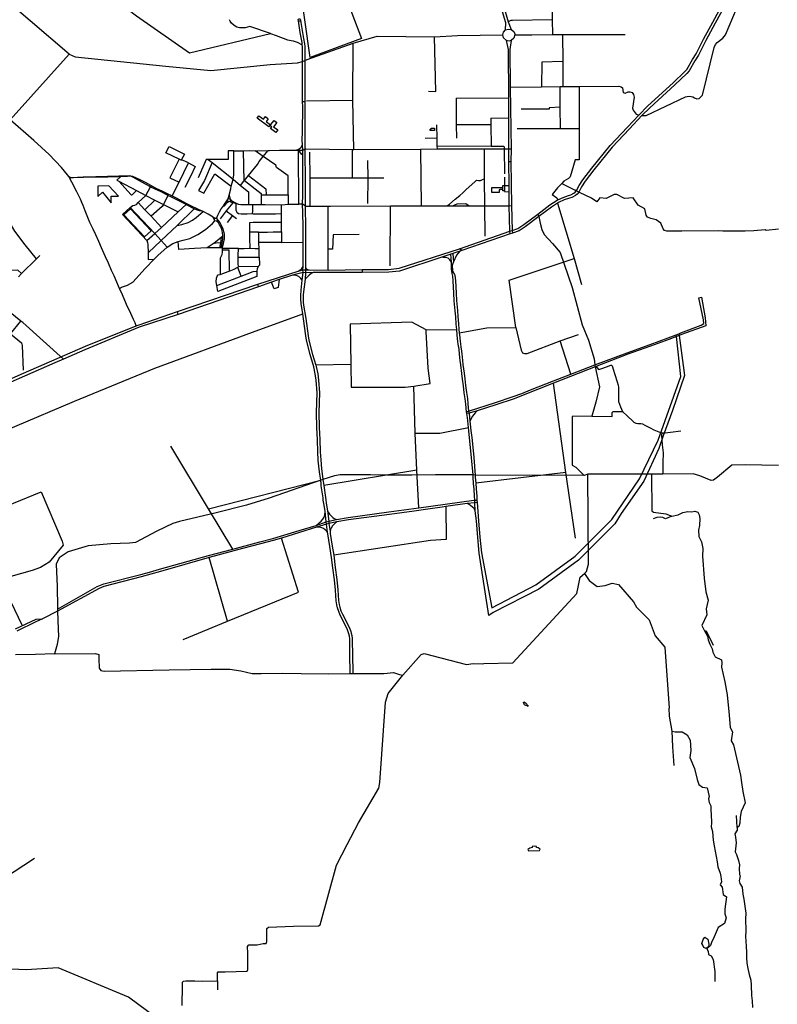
# Model space of a CAD drawing. Header units: millimetres. Extents: x 664923 to 767831, y 3118803 to 3207600.
# Tile 46 of 256: x 702927 to 707982, y 3140321 to 3146889. Entities that reach past the tile are written whole.
import ezdxf

# ---------------------------------------------------------------- set-up
doc = ezdxf.new("R2010")
doc.units = ezdxf.units.MM
for name, color, linetype in [('buildings', 5, 'Continuous'), ('parks', 8, 'Continuous'), ('roads_2', 2, 'Continuous'), ('roads_3', 3, 'Continuous'), ('water', 7, 'Continuous')]:
    doc.layers.add(name, color=color, linetype=linetype)

msp = doc.modelspace()

# ---------------------------------------------------------------- linework, layer by layer
at = {"layer": 'buildings'}
for points in [[(704511.14, 3146232.04), (704523.15, 3146247.99), (704553.87, 3146225.09), (704566.74, 3146242.19), (704585.5, 3146228.22), (704571.01, 3146209), (704601.33, 3146186.41), (704624.18, 3146216.76), (704641.61, 3146203.77), (704619.94, 3146174.99), (704649.2, 3146153.19), (704636.79, 3146136.71), (704601.15, 3146163.27), (704608.52, 3146173.04), (704596.7, 3146181.85), (704590.15, 3146173.16), (704511.14, 3146232.04)], [(705671.51, 3146165.65), (705694.71, 3146166.02), (705694.99, 3146149.19), (705666.19, 3146148.73), (705666.05, 3146157.83), (705671.64, 3146157.92), (705671.51, 3146165.65)], [(706132.54, 3145755.31), (706132.57, 3145752.77), (706125.73, 3145752.71), (706125.87, 3145736.34), (706077.57, 3145735.95), (706077.31, 3145769.54), (706147.91, 3145770.11), (706148.03, 3145755.44), (706132.54, 3145755.31)], [(706322.06, 3141343.84), (706394.7, 3141345.87), (706399.7, 3141356.01), (706386.86, 3141363.67), (706374.29, 3141366.95), (706374.95, 3141373.28), (706360.64, 3141375.33), (706345.63, 3141372.96), (706346.93, 3141366.86), (706330.58, 3141362.68), (706317.04, 3141353.6), (706322.06, 3141343.84)]]:
    msp.add_lwpolyline(points, close=True, dxfattribs=at)
at = {"layer": 'parks'}
for points in [[(704796.67, 3147124.51), (705068.63, 3147207.39), (705142.08, 3146931.69), (705206.9, 3146763.13), (704865.02, 3146636.43), (704796.67, 3147124.51)], [(703478.54, 3145738.25), (703537.22, 3145668.04), (703536.47, 3145711.67), (703586.87, 3145712.03), (703521.68, 3145779.61), (703447.35, 3145778.77), (703447.79, 3145708.29), (703478.54, 3145738.25)], [(703622.67, 3145587.86), (703759.43, 3145439.53), (703803.24, 3145479.51), (703666.48, 3145627.83), (703622.67, 3145587.86)]]:
    msp.add_lwpolyline(points, close=True, dxfattribs=at)
at = {"layer": 'roads_2'}
for points in [[(702864.23, 3146220.39), (703257.6, 3146658.07), (702473.34, 3147327.93), (702451.81, 3147343.21)], [(707077.25, 3146248.97), (707106.29, 3146249.17), (707368.6, 3146373.19), (707380, 3146376.33), (707396.25, 3146377.77), (707416.91, 3146374.39), (707428.74, 3146366.83), (707443.59, 3146361.05), (707461.36, 3146363.09), (707482.08, 3146385.03), (707559.3, 3146703.52), (707569.29, 3146722.3), (707581.29, 3146737.1), (707618.2, 3146764.75), (707636.5, 3146787.68), (707881.32, 3147367.3)], [(704829.79, 3146616.11), (704843.94, 3146622.74), (705151.34, 3146731.52), (705311.37, 3146779.71), (705695.1, 3146774.91), (705847.94, 3146782.38), (706150.27, 3146786.56)], [(706230.74, 3146787.65), (706269.12, 3146787.96), (706344.67, 3146788.64), (706480.98, 3146789.86), (706548.14, 3146789.91), (706967, 3146790.28)], [(703257.6, 3146658.07), (703296.51, 3146639.99), (703902.33, 3146577.66), (704202.23, 3146550.23), (704597.62, 3146588.93), (704780.95, 3146600.34), (704813.84, 3146608.94)], [(704813.84, 3146608.94), (704829.79, 3146616.11)], [(706198.6, 3146439.39), (706408.23, 3146441.03), (706532.3, 3146442.01), (706551.59, 3146442.16), (706659.74, 3146443.01), (706925.29, 3146445.1), (706940.25, 3146441.15), (706947.84, 3146433.56), (706952.74, 3146402.04), (706965.82, 3146399.46), (706985.55, 3146407.54), (706998.58, 3146407.77), (707014.18, 3146403.12), (707021.89, 3146388.51), (707025.92, 3146371.02), (707014.76, 3146299.54), (707019.37, 3146284.87), (707039.68, 3146259.24), (707057.96, 3146252.71)], [(704829.82, 3146340.7), (704814.9, 3146340.14)], [(705708.45, 3146186.73), (705709.97, 3146098.17), (705710.85, 3146047.21), (705711.24, 3146024.06)], [(706057.39, 3142915.29), (705993.27, 3143330.98), (705983.48, 3143434.91), (705974.5, 3143545.39), (705966.65, 3143612.94), (705964.43, 3143665.41), (705963.4, 3143683.89), (705961.49, 3143709.61), (705958.14, 3143757.63), (705954.75, 3143794.64), (705952.66, 3143837.3), (705951.6, 3143852.02), (705933.49, 3144057.09), (705928.95, 3144099.4), (705922.8, 3144146.57), (705920.37, 3144169.02), (705918.08, 3144190.08), (705914.04, 3144234.34), (705909.94, 3144261.58), (705908.48, 3144273.74), (705902.45, 3144324.05), (705899.28, 3144359.17), (705892.85, 3144399.69), (705887.79, 3144446.02), (705881.92, 3144490.83), (705876.98, 3144528.96), (705869.67, 3144587.28), (705866.83, 3144614.78), (705862.4, 3144658.51), (705858.03, 3144690.56), (705856.09, 3144701.65), (705852.79, 3144724.33), (705850.38, 3144742.29), (705846.34, 3144784.07), (705843.1, 3144822.14), (705839.6, 3144858.17), (705835.85, 3144907.03), (705833.35, 3144947.46), (705826.73, 3145013.92), (705823.68, 3145064.02), (705819.59, 3145147.24), (705816.29, 3145178.57), (705812.55, 3145195.9), (705808.54, 3145224.43), (705808.26, 3145239.26), (705808.05, 3145260.4), (705807.12, 3145271.18), (705797.82, 3145287.81), (705785.7, 3145296.99), (705768.29, 3145301.43), (705755.32, 3145303.35), (705742.69, 3145303.79)], [(705807.12, 3145271.18), (705802.98, 3145323.85)], [(705863.01, 3145343.83), (705841.52, 3145318.8), (705820.29, 3145272.76), (705813.94, 3145255.99), (705812.63, 3145246.08), (705814.43, 3145218.4), (705816.95, 3145207.41), (705827.03, 3145189.93), (705830.48, 3145182.41), (705834.05, 3145148.34), (705838.17, 3145064.82), (705841.19, 3145015.07), (705847.81, 3144948.62), (705850.33, 3144908.02), (705854.05, 3144859.41), (705857.55, 3144823.44), (705859.5, 3144800.51), (705860.8, 3144785.38), (705864.8, 3144743.94), (705867.16, 3144726.31), (705870.42, 3144703.93), (705872.38, 3144692.77), (705876.81, 3144660.2), (705881.27, 3144616.2), (705884.09, 3144588.91), (705891.38, 3144530.8), (705896.32, 3144492.64), (705902.21, 3144447.73), (705907.23, 3144401.59), (705913.68, 3144360.95), (705916.88, 3144325.61), (705922.16, 3144276.42), (705925.33, 3144262.98), (705928.47, 3144235.92), (705929.69, 3144210.48), (705932.52, 3144191.51), (705937.21, 3144148.28), (705943.36, 3144101.1), (705947.92, 3144058.61), (705957.12, 3143967.88), (705966.04, 3143850.4), (705966.77, 3143837.63), (705969.21, 3143795.99), (705972.61, 3143758.79), (705975.97, 3143710.64), (705977.89, 3143684.36), (705978.89, 3143666.94), (705988.97, 3143546.56), (705997.94, 3143436.17), (706007.72, 3143332.33), (706077.77, 3142965.43)], [(705816.46, 3145328.34), (705820.29, 3145272.76)], [(704811.66, 3145150.97), (704802.17, 3145162.58), (704790.5, 3145175.4), (704772.67, 3145182.13), (704746.31, 3145185.1)], [(705132.85, 3142526.92), (705130.58, 3142657.45), (705130.27, 3142741.25), (705129.38, 3142759.44), (705126.6, 3142777.22), (705123.1, 3142791.57), (705119.42, 3142805.91), (705111.85, 3142824.74), (705066.06, 3142915.34), (705055.34, 3142939.8), (705047.09, 3142965.06), (705042.39, 3142984.7), (705037.41, 3143012.21), (705033.79, 3143083.53), (705027.82, 3143152.82), (705015.78, 3143231.3), (705007.16, 3143299.98), (704996.33, 3143374.3), (704983.03, 3143459.96), (704981.39, 3143469.08), (704974.55, 3143524.45), (704972.84, 3143538.95), (704964.2, 3143610.93), (704956.48, 3143660.29), (704952.65, 3143683.17), (704950.67, 3143698.49), (704938.6, 3143779.05), (704937.71, 3143792.01), (704935.19, 3143817.55), (704929, 3143857.18), (704924.65, 3143890.35), (704919.27, 3143951.38), (704916.19, 3144004.96), (704912.83, 3144086.95), (704909.83, 3144167.83), (704908.1, 3144267.43), (704911.75, 3144399.44), (704905.47, 3144483.8), (704899.22, 3144525.97), (704889.06, 3144573.31), (704865.2, 3144654.36), (704840.11, 3144750.37), (704835.28, 3144779.17), (704821.35, 3144893.65), (704815.77, 3144926.9), (704804.38, 3144994.74), (704802.34, 3145025.11), (704803.49, 3145048.46), (704804.45, 3145083.54), (704811.66, 3145150.97), (704817.29, 3145202.9)], [(704834.74, 3145201.11), (704831.17, 3145157.06), (704818.06, 3145056.08), (704817.95, 3145036.28), (704819.18, 3145005.1), (704821.17, 3144985.09), (704837.13, 3144894.52), (704851.06, 3144780.05), (704855.9, 3144751.24), (704880.98, 3144655.25), (704901.74, 3144584.73), (704904.84, 3144574.18), (704915.38, 3144527.04), (704921.46, 3144484.11), (704927.53, 3144400.32), (704923.88, 3144268.31), (704925.61, 3144168.7), (704928.83, 3144088.13), (704932.18, 3144005.74), (704935.25, 3143952.53), (704940.56, 3143892.07), (704944.86, 3143859.38), (704950.54, 3143821.93), (704955.18, 3143781.25), (704966.53, 3143700.68), (704968.5, 3143685.49), (704972.3, 3143662.82), (704980.06, 3143613.14), (704988.92, 3143543.57), (704990.17, 3143528.45), (704997.42, 3143473.98), (704998.89, 3143462.16), (705012.17, 3143376.66), (705021.83, 3143317.17), (705031.64, 3143233.49), (705043.72, 3143154.71), (705049.77, 3143084.61), (705053.35, 3143014.03), (705058.06, 3142987.97), (705062.52, 3142969.39), (705070.34, 3142945.46), (705080.57, 3142922.1), (705126.47, 3142831.29), (705135.24, 3142807.81), (705138.64, 3142795.43), (705142.32, 3142780.33), (705145.34, 3142761.06), (705146.28, 3142741.67), (705146.6, 3142657.62), (705148.86, 3142527.2)], [(704885.72, 3145201.32), (704871.92, 3145195.25), (704857.4, 3145183.87), (704841.61, 3145167.6), (704831.17, 3145157.06)], [(707475.2, 3145037.9), (707500.17, 3144899.83), (707504.82, 3144846.98), (707341.83, 3144788.03), (707325.83, 3144781.79), (707309.24, 3144775.34), (707257.87, 3144755.05), (707136.58, 3144710.41), (706984.5, 3144656.38), (706766.02, 3144572.55), (706488.28, 3144462.99), (706274.46, 3144378.66), (706225.36, 3144360.18), (706104.43, 3144318.7), (705978.83, 3144278.35), (705948.45, 3144269.97), (705925.33, 3144262.98), (705909.94, 3144261.58)], [(707459.02, 3145034.32), (707475.2, 3145037.9)], [(705908.48, 3144273.74), (705922.16, 3144276.42), (706100.81, 3144335.78), (706220.29, 3144374.05), (706277.28, 3144395.38), (706335.56, 3144418.55), (706489.17, 3144479.76), (706603.37, 3144523.52), (706764.69, 3144586.62), (706980.76, 3144667.2), (707132.64, 3144721.17), (707253.76, 3144765.75), (707307.84, 3144786.99), (707324.96, 3144793.71), (707337.61, 3144798.67), (707473.06, 3144851.13), (707491.66, 3144861.65), (707488.59, 3144886.66), (707459.02, 3145034.32)], [(705978.83, 3144278.35), (705966.69, 3144266.11), (705948.86, 3144244.29), (705929.69, 3144210.48)], [(707990.13, 3143913.88), (707767.81, 3143919.06), (707677.88, 3143917.24), (707581.99, 3143838.07), (707555.84, 3143817.06), (707540.53, 3143814.22), (707465.25, 3143845.86), (707420.82, 3143859.69), (707217.54, 3143856.15), (707141.61, 3143856.86), (706717.53, 3143856.69)], [(703179.1, 3142957.02), (703444.5, 3143107.36), (703465.3, 3143116.82), (703489.17, 3143125.2), (703736.04, 3143187.7), (703793.49, 3143204.33), (703860.76, 3143223.59), (704185.75, 3143315.24), (704348.72, 3143356.72), (704529.74, 3143405.94), (704615.14, 3143427.43), (704790.58, 3143481.52), (704904.54, 3143515.55), (704972.84, 3143538.95), (704988.92, 3143543.57), (705040.67, 3143555.12), (705118.16, 3143568.81), (705389.65, 3143606.57), (705590.13, 3143631.78), (705957.95, 3143683.67), (705963.4, 3143683.89), (705977.89, 3143684.36), (705980.39, 3143684.45)], [(705980.86, 3143671.02), (705978.89, 3143666.94), (705964.43, 3143665.41), (705912.97, 3143660.94), (705770.7, 3143640.43), (705744.93, 3143636.72), (705650.97, 3143623.24), (705557.96, 3143609.95), (705393.7, 3143588.42), (705121.66, 3143551.79), (705043.54, 3143538.95), (704990.17, 3143528.45), (704974.55, 3143524.45), (704906.53, 3143502.91), (704794.72, 3143468.73), (704672.79, 3143431.13), (704618.79, 3143414.49), (704533.02, 3143392.9), (704413.38, 3143360.93), (704190.28, 3143300.74), (703866.36, 3143207.61), (703737.67, 3143171.77), (703488.88, 3143106.75), (703457.83, 3143094.42), (703179.51, 3142943.21)], [(705966.65, 3143612.94), (705958.83, 3143627.97), (705948.12, 3143637.26), (705934.75, 3143647.18), (705922.44, 3143655.91), (705912.97, 3143660.94)], [(704904.54, 3143515.55), (704917.7, 3143526), (704925.98, 3143531.83), (704938.94, 3143543.24), (704949.57, 3143556.32), (704958.31, 3143569.36), (704962.44, 3143583.84), (704964.2, 3143610.93)], [(704980.06, 3143613.14), (704984.3, 3143602.76), (704993.19, 3143590.44), (705004.06, 3143577.98), (705017.14, 3143567.25), (705025.33, 3143561.89), (705040.67, 3143555.12)], [(705043.54, 3143538.95), (705034.3, 3143532.51), (705024.16, 3143523.75), (705014.41, 3143511.73), (705005.7, 3143497.4), (705001.4, 3143487.53), (704997.42, 3143473.98)], [(704981.39, 3143469.08), (704973.72, 3143479.51), (704965.29, 3143486.1), (704954.26, 3143493.91), (704942.44, 3143498.81), (704926.78, 3143504.39), (704906.53, 3143502.91)], [(703179.51, 3142943.21), (703080.23, 3142892.72), (703035.21, 3142872.61), (702907.06, 3142810.49)], [(702898.03, 3142825.5), (703037.97, 3142889.35), (703080.23, 3142892.72)], [(704247.28, 3140476.43), (704246.22, 3140417.8)]]:
    msp.add_lwpolyline(points, dxfattribs=at)
at = {"layer": 'roads_3'}
for points in [[(703577.01, 3147122.78), (703585.14, 3147090.29), (703618.81, 3146991.31), (703641.15, 3146964.08), (703706.77, 3146915.02), (704060.1, 3146666.76), (704599.52, 3146795.78), (704461.6, 3146843.59), (704432.32, 3146834.71), (704392.79, 3146834.86), (704375.05, 3146838.74), (704358.89, 3146849.33), (704340.94, 3146865.75), (704330.62, 3146878.96), (704326.26, 3146888.09)], [(706168.95, 3146820.13), (706170.05, 3146866.65), (706135.68, 3146985.15)], [(706153.07, 3146989.93), (706186.57, 3146874.66), (706206.92, 3146822.89)], [(706211.64, 3145481.78), (706250.6, 3145496.29), (706290.05, 3145521.64), (706383.28, 3145591.83), (706465.07, 3145653.39), (706512.48, 3145684.78), (706517.52, 3145687.07), (706553.13, 3145703.19), (706589.02, 3145715.08), (706602.96, 3145719.62), (706624.33, 3145730.71), (706633.9, 3145738.12), (706641.26, 3145748.43), (706660.06, 3145783.35), (706684.73, 3145820.78), (706743.96, 3145897.21), (706866.68, 3146049.12), (706981.9, 3146172.47), (707057.96, 3146252.71), (707118.51, 3146314), (707285.78, 3146467.46), (707364.88, 3146542.02), (707378.32, 3146557.42), (707416.81, 3146622.55), (707440.16, 3146660.11), (707489.12, 3146758.03), (707551.11, 3146872.85), (707622, 3147002.62)], [(707637.55, 3146993.57), (707566.96, 3146864.33), (707505.13, 3146749.79), (707455.92, 3146651.38), (707432.24, 3146613.29), (707393.01, 3146546.91), (707377.9, 3146529.61), (707298.07, 3146454.36), (707131.04, 3146301.13), (707077.25, 3146248.97), (706995.05, 3146160.22), (706880.32, 3146037.4), (706758.12, 3145886.13), (706699.42, 3145810.37), (706675.56, 3145774.19), (706656.61, 3145738.98), (706647.05, 3145725.59), (706634.11, 3145715.57), (706609.97, 3145703.03), (706594.67, 3145698.05), (706559.72, 3145686.49), (706521.27, 3145669.06), (706514.98, 3145664.9), (706475.5, 3145638.77), (706391.37, 3145575.43), (706300.39, 3145506.95), (706258.75, 3145480.18), (706214.66, 3145464.01)], [(706479.25, 3146967.96), (706480.32, 3146887.93), (706480.98, 3146789.86)], [(704785.06, 3146889.3), (704787.56, 3146892.96), (704791.04, 3146894.66), (704795.97, 3146894.2), (704799.3, 3146891.59), (704800.77, 3146888.22), (704800.69, 3146884.92), (704798.64, 3146881.15), (704795.06, 3146878.99), (704790.16, 3146879.09), (704786.52, 3146881.58), (704784.81, 3146885.15), (704785.06, 3146889.3)], [(704817.29, 3145202.9), (704816.79, 3145219.88), (704817.83, 3145242.74), (704817.74, 3145314.65), (704818.38, 3145389.41), (704818.34, 3145405.32), (704818.28, 3145433.31), (704818.34, 3145471.95), (704817.54, 3145509.18), (704816.86, 3145600.33), (704814.84, 3145659.88), (704816.49, 3145716.74), (704816.73, 3145778.89), (704816.34, 3145877.86), (704815.8, 3145943.85), (704815.56, 3145983.83), (704815.12, 3146019.15), (704813.29, 3146053.07), (704812.71, 3146086.28), (704813.46, 3146138.24), (704813.87, 3146190.86), (704815.06, 3146255.66), (704815.1, 3146310.24), (704814.9, 3146340.14), (704814.46, 3146404.28), (704813.5, 3146497.31), (704813.01, 3146582.79), (704813.84, 3146608.94), (704813.01, 3146709.96), (704812.46, 3146720.25), (704811.27, 3146737.2), (704798.73, 3146803.27), (704786.52, 3146881.58)], [(704800.69, 3146884.92), (704802.76, 3146870.88), (704821.02, 3146763.8), (704827.32, 3146727.71), (704829.71, 3146709.96), (704829.92, 3146680.89), (704829.79, 3146616.11), (704829, 3146555.88), (704829.46, 3146475.91), (704830.12, 3146410.82), (704829.72, 3146353.61), (704829.82, 3146340.7), (704830.1, 3146305.86), (704829.72, 3146226.19), (704830.05, 3146037.28), (704830.12, 3146025.13), (704830.58, 3145799.03), (704830.84, 3145676.72), (704831.09, 3145649.66), (704832.48, 3145609.08), (704833.55, 3145534.46), (704834.65, 3145417.29), (704833.85, 3145342.17), (704833.27, 3145254.27), (704833.62, 3145239.7), (704834.4, 3145219.12), (704834.74, 3145201.11)], [(706480.32, 3146887.93), (706214.45, 3146883.8), (706203.96, 3146882.57), (706186.57, 3146874.66)], [(706174.26, 3146749.72), (706154.63, 3146768.22), (706150.27, 3146786.56), (706155.58, 3146806.21), (706168.95, 3146820.13), (706188.35, 3146826.31), (706206.92, 3146822.89), (706222.83, 3146810.2), (706229.93, 3146794.37), (706230.74, 3146787.65), (706224.38, 3146764.71), (706205.39, 3146749.15), (706190.49, 3146746.3), (706174.26, 3146749.72)], [(704599.52, 3146795.78), (704638.45, 3146782.23), (704714.65, 3146753.43), (704751.77, 3146747.38), (704778.81, 3146739.48), (704812.46, 3146720.25)], [(705653.58, 3146410.85), (705704.22, 3146409.25), (705695.1, 3146774.91)], [(706200, 3145459.58), (706197.43, 3145477.54), (706193.18, 3145647.87), (706192.22, 3145740.51), (706191.78, 3145783.34), (706190.14, 3145942.73), (706191.14, 3146024.99), (706190.25, 3146233.31), (706189.7, 3146367.2), (706188.33, 3146690.56), (706174.26, 3146749.72)], [(706205.39, 3146749.15), (706198.04, 3146689.1), (706198.6, 3146439.39), (706205.08, 3146025.08), (706203.72, 3145942.96), (706208.7, 3145648.17), (706211.64, 3145481.78), (706214.66, 3145464.01)], [(706548.14, 3146789.91), (706549.93, 3146608.85), (706551.59, 3146442.16)], [(705156.89, 3146020.16), (705150.28, 3146351.85), (705151.34, 3146731.52)], [(706549.93, 3146608.85), (706410.63, 3146605.35), (706408.23, 3146441.03)], [(706659.74, 3146443.01), (706660.12, 3146162.04), (706660.4, 3145953.67), (706634.01, 3145954.08), (706599.07, 3145840.63), (706588.72, 3145829.07), (706558.26, 3145811.04), (706544.06, 3145794.89), (706515.06, 3145767.42), (706479.35, 3145722.62)], [(706534.09, 3146162.39), (706533.19, 3146304.16), (706532.3, 3146442.01)], [(704840.19, 3146346.48), (705150.28, 3146351.85)], [(705839.76, 3146365.78), (706189.7, 3146367.2)], [(705839.76, 3146365.78), (705840.07, 3146187.43), (705840.22, 3146098.03)], [(706533.19, 3146304.16), (706460.12, 3146300.81), (706459.22, 3146292.42), (706273.14, 3146291.26)], [(703593.99, 3145096.58), (703587.09, 3145111.72), (703574.64, 3145137.89), (703556.37, 3145180.58), (703540.09, 3145216.11), (703518.92, 3145264.81), (703500.66, 3145307.28), (703472.97, 3145367.72), (703454.25, 3145409.25), (703434.8, 3145452.63), (703417.31, 3145491.39), (703395.96, 3145536.83), (703377.67, 3145580.93), (703364.85, 3145614.47), (703351.41, 3145648.64), (703342.63, 3145669.42), (703331.88, 3145690.79), (703307.23, 3145739.68), (703274.06, 3145804.21), (703260.38, 3145832.84), (703254.65, 3145842.48), (703246.22, 3145854.15), (703206.71, 3145902.43), (703123.12, 3145989.9), (703021.9, 3146082.15), (702864.23, 3146220.39)], [(706070.27, 3146230.71), (706069.99, 3146186.77), (706072.43, 3146043.9)], [(706070.27, 3146230.71), (706190.25, 3146233.31)], [(706069.99, 3146186.77), (705840.07, 3146187.43)], [(706246.99, 3146163.2), (706534.09, 3146162.39), (706660.12, 3146162.04)], [(705709.97, 3146098.17), (705632.28, 3146096.07)], [(704052.84, 3145933.14), (704016.98, 3145948.82), (704004.32, 3145950.92), (703990.18, 3145957.84), (703901.69, 3146001.07), (703925.11, 3146042.58), (704027.14, 3145991.08), (704004.32, 3145950.92)], [(704324.62, 3145717.73), (704334.77, 3145761.32), (704338.85, 3145777.66), (704344.66, 3145800.94), (704350.53, 3145824.72), (704356.3, 3145854.09), (704356.54, 3145897.5), (704356.28, 3145951.09), (704356.06, 3145982), (704356.17, 3146014.23), (704402.12, 3146014.04), (704418.89, 3146014.33), (704459.28, 3146015.03), (704498.6, 3146014.78), (704515.15, 3146014.68), (704584.38, 3146015.88), (704594.12, 3146016.05), (704659.88, 3146017.2), (704738.55, 3146017.58), (704772.58, 3146018.28), (704815.12, 3146019.15), (704830.12, 3146025.13)], [(704815.56, 3145983.83), (704807.73, 3145992.47), (704796.26, 3146006.09), (704786.53, 3146014.13), (704772.58, 3146018.28), (704789.65, 3146025.04), (704804.95, 3146038.46), (704813.29, 3146053.07)], [(706205.08, 3146025.08), (706191.14, 3146024.99), (706160.41, 3146024.93), (706025.24, 3146024.67), (705711.24, 3146024.06), (705600.93, 3146023.28), (705156.89, 3146020.16), (705147.58, 3146020.29), (704836.06, 3146024.33), (704830.12, 3146025.13)], [(705600.93, 3146023.28), (705605.48, 3145647.32)], [(705710.85, 3146047.21), (706072.43, 3146043.9), (706129.68, 3146045.13), (706157.69, 3146044.94), (706160.41, 3146024.93)], [(706025.24, 3146024.67), (706026.09, 3145826.54), (706028.15, 3145647.35), (706030.78, 3145444.61)], [(706163.24, 3145860.82), (706160.41, 3146024.93)], [(703990.18, 3145957.84), (703929.05, 3145833.52), (703990.08, 3145804.63)], [(704185.06, 3145956.42), (704171.72, 3145955.56), (704117.98, 3145833.3)], [(704356.17, 3146014.23), (704318.24, 3146013.14), (704318.3, 3145956.41), (704185.06, 3145956.42), (704211.23, 3145935.59), (704350.53, 3145824.72), (704399.5, 3145782.97), (704422.05, 3145810.63), (704427.08, 3145816.94), (704453.94, 3145849.81), (704512.96, 3145922.1), (704523.83, 3145943.34), (704550.82, 3145975.67), (704584.38, 3146015.88)], [(704418.89, 3146014.33), (704422.05, 3145810.63)], [(704717.28, 3145719.96), (704717.64, 3145848.01), (704639.56, 3145902.93), (704635.09, 3145918.2), (704550.82, 3145975.67), (704498.6, 3146014.78)], [(704790.24, 3145659.13), (704786.53, 3146014.13)], [(704859.82, 3146004.58), (704862.29, 3145831.1), (704863.87, 3145644.64)], [(705148.21, 3145831.56), (705147.58, 3146020.29)], [(703038.36, 3145293.09), (702962.87, 3145386.56), (702895.14, 3145478.4), (702781.23, 3145667.15), (702705.93, 3145766.81), (702592.42, 3145915.32)], [(703945.19, 3145712.73), (703990.08, 3145804.63), (704052.84, 3145933.14), (704098.2, 3145909.76), (704069.34, 3145846.75), (704028.15, 3145768.83)], [(704211.23, 3145935.59), (704160.84, 3145816.96), (704120.18, 3145748.82), (704156.53, 3145730.7), (704228.65, 3145860.86), (704338.85, 3145777.66)], [(705248.6, 3145948.42), (705248.95, 3145831.31), (705248.33, 3145662.55)], [(706190.14, 3145942.73), (706203.72, 3145942.96)], [(703254.65, 3145842.48), (703264.28, 3145837.28), (703280.16, 3145836.4), (703312.84, 3145838.94), (703349.68, 3145839.74), (703389.81, 3145841.42), (703434.76, 3145841.86), (703468.95, 3145842.78), (703513.72, 3145844.04), (703549.73, 3145844.83), (703588.71, 3145846.16), (703636.11, 3145848.13), (703659.24, 3145848.53), (703669.18, 3145847.4), (703679.97, 3145844.62), (703698.95, 3145836.39), (703733.61, 3145819.73), (703763.47, 3145803.81), (703799.51, 3145784.53), (703819.2, 3145773.53), (703840.03, 3145763.54), (703875.36, 3145746.56), (703907.52, 3145731.49), (703945.19, 3145712.73), (703971.04, 3145699.38), (704014.74, 3145676.62), (704047.94, 3145659.11), (704076.27, 3145644.64), (704104.61, 3145630.82), (704126.45, 3145620.19), (704143.61, 3145612.6), (704151.44, 3145608.18)], [(704151.44, 3145608.18), (704127.71, 3145613.19), (704105.99, 3145620.77), (704091.8, 3145627.11), (704082.43, 3145631.29), (704048.23, 3145649.53), (704036.7, 3145655.27), (704015.22, 3145665.94), (703976.3, 3145686.66), (703940.46, 3145704.87), (703916.32, 3145716.89), (703909.34, 3145720.37), (703871.6, 3145739.95), (703827.08, 3145759.65), (703806.57, 3145769.76), (703798.91, 3145773.98), (703766.94, 3145791.62), (703726.33, 3145814.41), (703702.04, 3145827.23), (703685.52, 3145836.02), (703673.97, 3145842.09), (703663.19, 3145844), (703645.78, 3145843.11), (703626.79, 3145842.45), (703600.28, 3145841.4), (703589.62, 3145840.99), (703552.95, 3145840.03), (703514.64, 3145838.54), (703481.59, 3145837.97), (703442.75, 3145838.29), (703411.53, 3145837.59), (703383.6, 3145837.11), (703353.21, 3145835.92), (703323.97, 3145834.93), (703285.83, 3145832.95), (703260.38, 3145832.84)], [(703600.28, 3145841.4), (703575.07, 3145819.2), (703587.83, 3145810.8), (703706.11, 3145748.94), (703768.28, 3145715.62), (703829.21, 3145685.1), (703885.96, 3145656.67), (703985.12, 3145607.24)], [(704453.94, 3145849.81), (704570.28, 3145760.98), (704571.65, 3145720.45)], [(705357.51, 3145831.89), (705248.95, 3145831.31), (705148.21, 3145831.56), (704862.29, 3145831.1)], [(705779.8, 3145647.37), (705795.4, 3145658.18), (705833.17, 3145690.57), (705864.3, 3145715.46), (705884.5, 3145732.91), (705904.28, 3145754.29), (705966.27, 3145810.29), (705974.94, 3145817.3), (705988.77, 3145815.21), (706001.84, 3145816.14), (706015.77, 3145821.5), (706026.09, 3145826.54)], [(706161.7, 3145837.62), (706161.16, 3145783.14), (706161.64, 3145747.54), (706161.73, 3145741.47), (706192.22, 3145740.51)], [(703587.83, 3145810.8), (703669.78, 3145720.93), (703674.27, 3145719.37), (703680.34, 3145721.93), (703706.11, 3145748.94)], [(703873.25, 3145503.06), (703804.01, 3145577.24), (703762.96, 3145621.22), (703718.17, 3145669.21), (703768.28, 3145715.62), (703798.91, 3145773.98)], [(704399.5, 3145782.97), (704452.62, 3145740.34), (704454.41, 3145655.54)], [(704427.08, 3145816.94), (704537.71, 3145729.02), (704537.85, 3145720.57), (704538.96, 3145656.5)], [(706161.64, 3145747.54), (706156.18, 3145747.44), (706151.22, 3145747.36), (706151.2, 3145782.85), (706156.35, 3145783), (706161.16, 3145783.14), (706191.78, 3145783.34)], [(706544.06, 3145794.89), (706631.95, 3145751.62)], [(703916.32, 3145716.89), (703885.96, 3145656.67), (703876.52, 3145642.83), (703804.01, 3145577.24)], [(704313.96, 3145686.74), (704319, 3145692.91), (704325.71, 3145695.27), (704331.55, 3145692.49), (704335.53, 3145685.84), (704332.13, 3145677.78), (704324.79, 3145674.77), (704316.72, 3145675.91), (704314.39, 3145680.03), (704313.96, 3145686.74)], [(704319, 3145692.91), (704324.62, 3145717.73), (704331.55, 3145692.49)], [(704537.85, 3145720.57), (704571.65, 3145720.45), (704717.28, 3145719.96), (704718.62, 3145657.01)], [(706479.35, 3145722.62), (706510.78, 3145699.39), (706512.68, 3145692.95), (706517.52, 3145687.07)], [(706662.2, 3145736.98), (706631.95, 3145751.62)], [(707989.13, 3145490.63), (707906.87, 3145483.06), (707901.03, 3145487.55), (707824.37, 3145480.07), (707766.55, 3145477.53), (707618.36, 3145477.21), (707590.22, 3145479.77), (707343.6, 3145478.11), (707244.28, 3145478.66), (707229.67, 3145482.23), (707219.34, 3145492.77), (707203.75, 3145532.29), (707174.27, 3145554.36), (707137.93, 3145561.75), (707116.46, 3145570.94), (707105.72, 3145584.92), (707097.2, 3145627.25), (707052.77, 3145652.49), (707020.47, 3145700.15), (706962.7, 3145695.31), (706910.1, 3145723.27), (706892.54, 3145721.44), (706838.85, 3145695.62), (706797.25, 3145699.9), (706777.87, 3145674.33), (706742.76, 3145698.01), (706662.2, 3145736.98)], [(703783.76, 3145334.24), (703870.76, 3145416.41), (703828.52, 3145461.41), (703664.65, 3145634.85), (703612.33, 3145589.45), (703775.66, 3145415.03), (703828.52, 3145461.41)], [(703664.65, 3145634.85), (703681.2, 3145649.9), (703694.98, 3145650.84), (703706.12, 3145655.22), (703718.17, 3145669.21)], [(703762.96, 3145621.22), (703829.21, 3145685.1)], [(703828.52, 3145461.41), (703873.25, 3145503.06), (703985.12, 3145607.24), (704036.7, 3145655.27)], [(704091.8, 3145627.11), (703977.01, 3145515.66), (703870.76, 3145416.41), (703911.66, 3145372.16)], [(704240.02, 3145563.36), (704248.49, 3145584.14), (704259.04, 3145606.42), (704271.55, 3145627.12), (704282.27, 3145640.42), (704292.31, 3145655), (704304.55, 3145672.82), (704313.96, 3145686.74)], [(704348.51, 3145667.46), (704305.12, 3145612.77), (704263.78, 3145560.64)], [(704385.64, 3145657.52), (704371.44, 3145660.9), (704366.35, 3145662.11), (704348.51, 3145667.46), (704335.71, 3145670.86), (704324.79, 3145674.77), (704313.46, 3145668.66), (704302.01, 3145659.41), (704289.06, 3145645.38), (704282.27, 3145640.42)], [(704335.53, 3145685.84), (704346.14, 3145679.02), (704357.87, 3145671.75), (704371.2, 3145664.29), (704385.64, 3145657.52), (704401.38, 3145655.53), (704429.14, 3145655.1), (704454.41, 3145655.54), (704465.49, 3145655.73), (704481.83, 3145656.02), (704509.23, 3145656.49), (704538.96, 3145656.5), (704564.26, 3145656.5), (704673.3, 3145654.58), (704675.94, 3145654.59), (704718.62, 3145657.01), (704724.79, 3145657.36), (704765.64, 3145658.71), (704790.24, 3145659.13), (704796.52, 3145659.24), (704814.84, 3145659.88), (704831.09, 3145649.66), (704838.59, 3145644.93), (704863.87, 3145644.64), (704882.97, 3145644.43), (704985.86, 3145645.44), (704999.67, 3145645.55), (705401.19, 3145646.02), (705605.48, 3145647.32), (705779.8, 3145647.37), (705816.9, 3145647.44), (705926.74, 3145647.93), (706028.15, 3145647.35), (706193.18, 3145647.87), (706208.7, 3145648.17)], [(704481.29, 3145592.52), (704445.3, 3145592.13), (704404.87, 3145592.13), (704385.93, 3145592.5), (704377.37, 3145601.18), (704371.45, 3145618.52), (704371.14, 3145636.18), (704371.8, 3145652.47), (704371.44, 3145660.9)], [(704385.84, 3145363.2), (704425.69, 3145363.24), (704458.4, 3145364.04), (704461.62, 3145363.96), (704497.45, 3145363.09), (704523.87, 3145363.08), (704522.78, 3145398.4), (704522.67, 3145401.9), (704521.74, 3145431.64), (704521.5, 3145458.61), (704520.81, 3145471.85), (704544.65, 3145471.8), (704580.87, 3145472.2), (704618.03, 3145472.61), (704658.23, 3145472.61), (704674.12, 3145473.12), (704674.82, 3145513.35), (704674.79, 3145535.45), (704674.77, 3145556.84), (704674.04, 3145585.42), (704673.96, 3145592.57), (704673.52, 3145628.89), (704673.3, 3145654.58)], [(704673.96, 3145592.57), (704633.69, 3145591.72), (704594.52, 3145591.53), (704558.32, 3145591.89), (704519.81, 3145591.87), (704486.59, 3145592.28), (704481.29, 3145592.52), (704481.85, 3145614.16), (704481.65, 3145639.26), (704481.83, 3145656.02)], [(704984.35, 3145216.91), (704984.67, 3145357.74), (704984.95, 3145399.04), (704985.86, 3145645.44)], [(705398.73, 3145247.24), (705401.19, 3145646.02)], [(705816.9, 3145647.44), (705830.9, 3145653.89), (705846.08, 3145660.9), (705903, 3145661.72), (705926.74, 3145647.93)], [(706514.98, 3145664.9), (706625.73, 3145296.43), (706674.67, 3145123.23)], [(703977.01, 3145515.66), (704009.06, 3145522.19), (704051.81, 3145536.65), (704079.37, 3145551.08), (704105.24, 3145569.2), (704151.44, 3145608.18)], [(704218.37, 3145571.57), (704184.3, 3145590.49), (704151.44, 3145608.18)], [(704225.37, 3145554.71), (704218.37, 3145571.57)], [(704218.37, 3145571.57), (704233.75, 3145564.51)], [(704228.93, 3145546.35), (704225.37, 3145554.71), (704227.91, 3145561.79), (704233.75, 3145564.51), (704240.02, 3145563.36), (704244.36, 3145559.19), (704245.9, 3145553.49), (704243.28, 3145547.64), (704239.17, 3145544.85), (704228.93, 3145546.35)], [(704305.12, 3145612.77), (704346.32, 3145581.91), (704373.5, 3145561.55)], [(704346.32, 3145581.91), (704310.49, 3145535.81)], [(706383.28, 3145591.83), (706391.37, 3145575.43), (706399.74, 3145532.34), (706409.67, 3145488.53), (706426.18, 3145456.16), (706482.26, 3145395.96), (706531.88, 3145336.08), (706611.95, 3145102.43), (706678.82, 3144853.22), (706722.97, 3144749.94), (706760.31, 3144627.03), (706764.69, 3144586.62), (706766.02, 3144572.55), (706795.43, 3144439.89), (706771.77, 3144338.09), (706744.41, 3144244.8), (706612.54, 3144242.2), (706611.99, 3143918.03), (706636.62, 3143904.61), (706692, 3143848.5)], [(703704.29, 3144846.35), (703697.27, 3144865.7), (703686.22, 3144888.6), (703669.51, 3144928.46), (703640.69, 3144989.81), (703613.09, 3145052.37), (703593.99, 3145096.58), (703607.33, 3145104), (703647.22, 3145117.3), (703681.6, 3145138.05), (703764.79, 3145228.56), (703824.38, 3145291.2), (703848.16, 3145316.2), (703911.66, 3145372.16), (703948.87, 3145395.03), (703985.3, 3145408.95), (704018.66, 3145416.91), (704061.45, 3145430.07), (704114.94, 3145454.71), (704166.51, 3145488.24), (704212.78, 3145529.97), (704228.93, 3145546.35)], [(704269.15, 3145366.52), (704274.9, 3145385.22), (704278.58, 3145402.49), (704281.49, 3145423.7), (704283.07, 3145439.78), (704283.18, 3145444.46), (704283.34, 3145451.64), (704281.02, 3145464.16), (704277.22, 3145481.3), (704272.74, 3145496.34), (704267.37, 3145510.19), (704261.11, 3145520.78), (704254.6, 3145532.3), (704246.98, 3145540.07), (704239.17, 3145544.85)], [(704245.9, 3145553.49), (704261.55, 3145536.6), (704273.85, 3145513.8), (704282.13, 3145494.18), (704286.88, 3145476.59), (704290.91, 3145459.91), (704292.37, 3145442.73), (704290.56, 3145426.42), (704285.99, 3145406.58), (704282.15, 3145385.35), (704278.89, 3145371.11), (704278.62, 3145366.22), (704269.15, 3145366.52)], [(704674.79, 3145535.45), (704627.01, 3145535.62), (704577.1, 3145535.74), (704537.43, 3145536.04), (704508.34, 3145535.53), (704485.22, 3145535.13), (704461.1, 3145534.06), (704459.72, 3145518.58), (704459.46, 3145494.9), (704459.86, 3145472.26), (704460.22, 3145451.18), (704460.88, 3145413.05), (704461.43, 3145381.48), (704461.62, 3145363.96)], [(702537.58, 3144348.65), (702952.99, 3144531.31), (703367.18, 3144710.88), (703704.29, 3144846.35), (703724.95, 3144852.97), (703979.66, 3144941.26), (704515.41, 3145123.72), (704784.18, 3145210.78), (704816.79, 3145219.88), (704834.4, 3145219.12), (704857.34, 3145219.69), (704984.35, 3145216.91), (705212.15, 3145221.61), (705388.57, 3145222.45), (705457.89, 3145230.32), (705861.47, 3145360.48), (706197.43, 3145477.54), (706211.64, 3145481.78)], [(706214.66, 3145464.01), (706200, 3145459.58), (705876.54, 3145348.34), (705863.01, 3145343.83), (705816.46, 3145328.34), (705802.98, 3145323.85), (705742.69, 3145303.79), (705461.15, 3145210.07), (705389.62, 3145204.65), (705212.48, 3145202.69), (704885.72, 3145201.32), (704834.74, 3145201.11), (704817.29, 3145202.9), (704746.31, 3145185.1), (704658.75, 3145154.97), (704607.18, 3145137.23), (704519.71, 3145107.13), (703985.37, 3144922.86), (703894.88, 3144892.09), (703723.98, 3144836.95), (703362.74, 3144685.4), (703218.74, 3144624.26), (703162.23, 3144600.28), (702958.82, 3144511.55), (702683.03, 3144390.06)], [(704283.18, 3145444.46), (704271.58, 3145435.22), (704232.36, 3145403.96), (704224.36, 3145398.47), (704178.55, 3145367)], [(704271.58, 3145435.22), (704267.49, 3145400.01), (704260.13, 3145366.57)], [(704520.81, 3145471.85), (704503.07, 3145471.86), (704483.74, 3145471.69), (704466.38, 3145471.87), (704459.86, 3145472.26)], [(704674.12, 3145473.12), (704674.32, 3145448.23), (704674.56, 3145420.57), (704673.7, 3145403.12), (704636.78, 3145402.71), (704598.92, 3145402.28), (704567.14, 3145401.73), (704539.55, 3145401.95), (704530.44, 3145401.79), (704522.67, 3145401.9)], [(705191.11, 3145455.97), (705017.67, 3145452.95), (705015.12, 3145357.72), (704984.67, 3145357.74)], [(703775.66, 3145415.03), (703780.54, 3145403.27), (703782.41, 3145389.58), (703783.76, 3145334.24), (703784.84, 3145289.87), (703824.38, 3145291.2)], [(704269.15, 3145366.52), (704260.13, 3145366.57), (704178.55, 3145367), (704092.27, 3145363.37), (703987.99, 3145355.61), (703985.3, 3145408.95)], [(704224.36, 3145398.47), (704253.57, 3145402.07), (704267.49, 3145400.01)], [(704278.62, 3145366.22), (704278.19, 3145358.08), (704278.21, 3145352.79), (704278.25, 3145341.11), (704277.68, 3145332.96), (704276.19, 3145324.8), (704272.6, 3145316.12), (704268.55, 3145306.98), (704265.67, 3145297.63), (704264.45, 3145286.92), (704264.75, 3145269.71), (704264.51, 3145256.46), (704264.85, 3145237.17), (704263.89, 3145225.29), (704264.29, 3145215.76), (704264, 3145205.06), (704264.64, 3145195.07), (704265.2, 3145189.97), (704271.97, 3145190.55), (704281.46, 3145195.6), (704299.57, 3145202.42), (704316.99, 3145209.24), (704323.76, 3145211.58), (704336.04, 3145215.84), (704358.1, 3145224.59), (704378.96, 3145234.49), (704382.12, 3145236.43), (704384.05, 3145237.6), (704386.06, 3145242.98), (704385.54, 3145259.96), (704385.3, 3145286.46), (704385.22, 3145304.83), (704384.7, 3145321.32), (704385.19, 3145333.89), (704386.87, 3145344.85), (704386.22, 3145355.3), (704385.84, 3145363.2), (704367.38, 3145363.35), (704343.78, 3145362.94), (704324.15, 3145362.37), (704303.35, 3145362.24), (704289.79, 3145362.7), (704285.58, 3145362.86), (704281.33, 3145364.87), (704278.62, 3145366.22)], [(704673.7, 3145403.12), (704818.34, 3145405.32)], [(702918.38, 3145173), (702939.33, 3145195.72), (703038.36, 3145293.09), (703061.53, 3145316.04)], [(704525.87, 3145305.13), (704527.88, 3145257.28), (704526.16, 3145251.33), (704520.95, 3145243.88), (704510.68, 3145229.2), (704510.19, 3145210.79), (704509.28, 3145176.4), (704249.05, 3145075.53), (704241.47, 3145114.79), (704237.03, 3145139.78), (704239.34, 3145164), (704244.35, 3145177.93), (704251.23, 3145185.61), (704265.2, 3145189.97)], [(704278.21, 3145352.79), (704323.18, 3145352.75), (704323.76, 3145211.58)], [(704385.22, 3145304.83), (704525.87, 3145305.13), (704523.87, 3145363.08)], [(705876.54, 3145348.34), (705861.47, 3145360.48)], [(704405.52, 3145178.87), (704382.12, 3145236.43)], [(704386.06, 3145242.98), (704520.95, 3145243.88)], [(704784.18, 3145210.78), (704802.67, 3145221.39), (704810.03, 3145228.26), (704814.37, 3145234.84), (704817.83, 3145242.74)], [(704833.62, 3145239.7), (704836.81, 3145230.92), (704841.11, 3145225.76), (704847.6, 3145221.92), (704857.34, 3145219.69)], [(706236.51, 3144836.29), (706192.68, 3145150.41), (706625.73, 3145296.43)], [(702939.33, 3145195.72), (702915.34, 3145218.76), (702624.3, 3145212.52)], [(704241.47, 3145114.79), (704405.52, 3145178.87), (704485.72, 3145209.9), (704510.19, 3145210.79)], [(705212.15, 3145221.61), (705212.48, 3145202.69)], [(704519.71, 3145107.13), (704515.41, 3145123.72)], [(704658.75, 3145154.97), (704650.83, 3145101.58), (704625.09, 3145093.74), (704607.18, 3145137.23)], [(703218.74, 3144624.26), (702947.92, 3144868.81), (702935.33, 3144878.69), (702863.25, 3144935.25), (702713.61, 3145077.33)], [(701197.74, 3143414.51), (702254.6, 3143895.76), (702494.17, 3144004.87), (703293.09, 3144344.22), (703828.91, 3144563.13), (704479.92, 3144805.02), (704815.77, 3144926.9)], [(703985.37, 3144922.86), (703979.66, 3144941.26)], [(702864.72, 3144793.8), (702935.33, 3144878.69)], [(705639.91, 3144818.76), (705542.92, 3144870.74), (705131.64, 3144856.61), (705136.01, 3144589.01), (705138.49, 3144437.28)], [(702864.72, 3144793.8), (702938.8, 3144732.02), (702943.49, 3144715.33), (702949.9, 3144551.06)], [(705557.44, 3144443.86), (705664.56, 3144462.16), (705651.39, 3144563.19), (705639.21, 3144808.27), (705639.91, 3144818.76), (705843.1, 3144822.14)], [(705859.5, 3144800.51), (706043.72, 3144833.64), (706236.51, 3144836.29)], [(707324.96, 3144793.71), (707325.83, 3144781.79), (707362.14, 3144514.3), (707282, 3144280.69), (707220.92, 3144111.57), (707190.37, 3144027.22), (707090.62, 3143811.15), (706939.95, 3143595.49), (706897.29, 3143526.65), (706654.96, 3143282.32), (706390.66, 3143090.87), (706085.61, 3142933.68), (706057.39, 3142915.29)], [(706077.77, 3142965.43), (706371.08, 3143119.34), (706633.35, 3143309.13), (706877.26, 3143555.39), (707061.15, 3143825.29), (707185.67, 3144084.27), (707337.1, 3144508.96), (707309.24, 3144775.34), (707307.84, 3144786.99)], [(706236.51, 3144836.29), (706271.7, 3144683.1), (706280.69, 3144665.97), (706294.42, 3144661.28), (706313.03, 3144661.61), (706532.45, 3144745.69)], [(706532.45, 3144745.69), (706654.55, 3144788.56)], [(706603.37, 3144523.52), (706532.45, 3144745.69)], [(705136.01, 3144589.01), (704901.74, 3144584.73)], [(706766.02, 3144572.55), (706774.96, 3144573.86), (706787.34, 3144558), (706790.04, 3144555.41), (706811.39, 3144561.47), (706842.69, 3144573.24), (706871.84, 3144583.73), (706875.24, 3144584.03), (706876.83, 3144582.74), (706879.38, 3144579.24), (706882.23, 3144572.36), (706886.98, 3144557.2), (706898.36, 3144522.6), (706912.31, 3144473.63), (706920.02, 3144450.02), (706921.73, 3144437.6), (706922.31, 3144428.54), (706921.61, 3144406.84), (706921.53, 3144401.64), (706921.81, 3144381.04), (706921.52, 3144360.17), (706922.73, 3144342.18), (706927.76, 3144323.63), (706935.64, 3144306.09), (706949.7, 3144275.34), (706982.22, 3144244.49), (707017.46, 3144210.65), (707024.61, 3144204.59), (707038.08, 3144197.82), (707051.47, 3144194.84), (707070.88, 3144194.02), (707081.18, 3144192.14), (707097.76, 3144183.2), (707133.69, 3144166.35), (707158.53, 3144153.52), (707202.54, 3144134.5), (707211.45, 3144132.43), (707220.08, 3144131.75), (707232.67, 3144132.3), (707269.81, 3144136.17), (707338.69, 3144145.54)], [(706636.28, 3143429.26), (706570.22, 3143867.04), (706488.28, 3144462.99)], [(705138.49, 3144437.28), (705499.12, 3144436.29), (705557.44, 3144443.86)], [(705590.13, 3143631.78), (705577.45, 3143882.83), (705564.92, 3144130.92), (705557.44, 3144443.86)], [(706744.41, 3144244.8), (706878.92, 3144240.86), (706879.06, 3144268.07), (706885.78, 3144274.57), (706949.7, 3144275.34)], [(705564.92, 3144130.92), (705729.71, 3144129.52), (705920.37, 3144169.02)], [(707211.45, 3144132.43), (707209.97, 3144116.76), (707212.43, 3144051.83), (707219.01, 3143998.18), (707217.5, 3143933.51), (707217.54, 3143856.15)], [(704348.72, 3143356.72), (704187.31, 3143625.17), (703934.41, 3144044.85)], [(706717.53, 3143856.69), (706692, 3143848.5), (705966.04, 3143850.4), (705951.6, 3143852.02), (705701.01, 3143853.12), (705542.31, 3143850.92), (705379.06, 3143851.11), (705267.47, 3143852.93), (705064.91, 3143851.5), (705027.79, 3143845.39), (704950.54, 3143821.93), (704935.19, 3143817.55), (704591.47, 3143696.68), (704440.25, 3143649.96), (704237.7, 3143598.72), (703992.32, 3143540.6), (703948.5, 3143528.27), (703842.35, 3143476.66), (703699.55, 3143401.84), (703659.41, 3143396.09), (703534.56, 3143391.86), (703383.35, 3143379.95), (703250.31, 3143339.76), (703189.99, 3143299.7), (703169.69, 3143256.11), (703176.1, 3143108.57), (703178.83, 3142966.63), (703179.1, 3142957.02), (703179.51, 3142943.21), (703182.98, 3142822.74), (703186.32, 3142775.92), (703176.33, 3142720.51), (703159.75, 3142657.45)], [(704011.97, 3140311.76), (704011.71, 3140357.78), (704013.35, 3140400.11), (704014.24, 3140467.54), (704020.31, 3140475.64), (704034.75, 3140476.48), (704063.33, 3140476.64), (704094.73, 3140477.51), (704147.93, 3140475.95), (704247.28, 3140476.43), (704247.46, 3140530.19), (704251.87, 3140537.04), (704297.09, 3140537.51), (704443.95, 3140541.29), (704449.27, 3140551.9), (704449.4, 3140661.12), (704445.98, 3140705.29), (704455.83, 3140716.33), (704511.78, 3140718.22), (704551.34, 3140725.39), (704570.77, 3140727.26), (704576.57, 3140738.76), (704575.7, 3140825.23), (704586.18, 3140834.06), (704753.07, 3140841.29), (704920.92, 3140844.2), (704932.27, 3140851.83), (705039.62, 3141247.69), (705111.84, 3141385.65), (705187.89, 3141530.98), (705322.17, 3141762.89), (705329.01, 3141799.39), (705368.29, 3142336.23), (705386.12, 3142393.5), (705484.11, 3142516.31), (705604.87, 3142654.05), (705625.67, 3142660.07), (705907.45, 3142587.81), (705952.64, 3142593.75), (706012.46, 3142592.83), (706023.38, 3142594.67), (706216.54, 3142599.36), (706645.11, 3143060.48), (706652.45, 3143102.42), (706666.66, 3143170.41), (706695.53, 3143194.98), (706709.64, 3143206.99), (706722.93, 3143256.17), (706717.53, 3143856.69)], [(705577.45, 3143882.83), (704955.18, 3143781.25)], [(706570.22, 3143867.04), (705969.21, 3143795.99)], [(707141.61, 3143856.86), (707144.46, 3143612.55), (707155.22, 3143603.79), (707237.68, 3143593.3), (707277.62, 3143576.67), (707320.11, 3143585.78), (707351.66, 3143601.27), (707384.58, 3143607.82), (707410.44, 3143605.89), (707430.79, 3143609.83), (707450.71, 3143604.21), (707460.05, 3143585.85), (707464.68, 3143561.44), (707462.49, 3143515.39), (707455.86, 3143482.41), (707457.77, 3143441.81), (707476.44, 3143405.09), (707485.03, 3143360.44), (707481.72, 3143309.58), (707493.29, 3143164), (707504.53, 3143071.87), (707519.92, 3143015.98), (707507.73, 3142957.8), (707511.44, 3142917.84), (707478.45, 3142847.04), (707496.48, 3142812.1), (707516.35, 3142775.4), (707520.98, 3142750.99), (707531.7, 3142721.9), (707547.83, 3142692.9), (707550.63, 3142670.25), (707568.02, 3142637.69), (707608.61, 3142618.08), (707611.95, 3142599.02), (707610.08, 3142569.11), (707630.42, 3142470.87), (707648.14, 3142385.73), (707659.56, 3142249.09), (707666.99, 3142167.35), (707681.94, 3142137.74), (707672.79, 3142077.23), (707689.45, 3142052.42), (707736.89, 3141848.28), (707743.75, 3141799.7), (707750.82, 3141739.46), (707766.55, 3141665.05), (707740.52, 3141607.82), (707732.81, 3141568.54), (707732.28, 3141529.68), (707724.77, 3141506.68), (707713.18, 3141501.05), (707714.73, 3141483.32), (707697.94, 3141458.55), (707702.96, 3141434.77), (707707.62, 3141397.22), (707701.29, 3141337.74), (707709.9, 3141320.15), (707722.29, 3141279.98), (707728.78, 3141250.63), (707726.97, 3141227.59), (707728.41, 3141187.47), (707734.25, 3141177.05), (707728.19, 3141144.14), (707732.44, 3141126.34), (707746.14, 3141102.84), (707750.66, 3141056.16), (707757.4, 3141022.25), (707771.61, 3140927.78), (707769.07, 3140890.76), (707771.47, 3140809.66), (707768.44, 3140772.52), (707772.66, 3140742.12), (707774.79, 3140705.31), (707775.45, 3140667.99), (707776.54, 3140633.86), (707778.96, 3140594.37), (707784.02, 3140558.35), (707793.33, 3140518.49), (707804.32, 3140481.6), (707808.08, 3140449.23), (707810.32, 3140378.27), (707812.91, 3140343.19), (707814.97, 3140300.18)], [(704187.31, 3143625.17), (704935.19, 3143817.55)], [(702441.98, 3143439.54), (702443.18, 3143475.64), (702700.07, 3143588.52), (703071.43, 3143739.87), (703210.5, 3143410.66), (703216.58, 3143382.86), (703124.19, 3143270.6), (703067.02, 3143235.28), (703009.38, 3143214.62), (702796.17, 3143153.24), (702641.35, 3143143.24), (702500.39, 3143138.27), (702431.2, 3143135.81), (702393.34, 3143100.72), (702330.02, 3143054.99), (702213.53, 3142982.32)], [(705770.7, 3143640.43), (705772.37, 3143421.81)], [(707277.62, 3143576.67), (707234.71, 3143559.36), (707217.28, 3143567.08), (707202.62, 3143569.88), (707177.67, 3143567.91), (707152.47, 3143558.3)], [(704018.58, 3142754.35), (704314.39, 3142875.93), (704787.59, 3143070.45), (704672.79, 3143431.13)], [(705772.37, 3143421.81), (705668.74, 3143414.65), (705021.83, 3143317.17)], [(704314.39, 3142875.93), (704190.28, 3143300.74)], [(702796.17, 3143153.24), (702941.24, 3142853.02)], [(706695.53, 3143194.98), (706726.43, 3143147.15), (706779.35, 3143107.81), (706832.76, 3143115.24), (706879.52, 3143129.05), (706921.43, 3143121.99), (707022.73, 3143004.27), (707042.92, 3142969.55), (707126.67, 3142885.28), (707166.41, 3142778.17), (707230.39, 3142703.94), (707261.07, 3142295.3)], [(707496.48, 3142812.1), (707507.89, 3142812.3), (707552.81, 3142716.89)], [(703159.75, 3142657.45), (703032.36, 3142654.08), (702900.12, 3142652.38)], [(703159.75, 3142657.45), (703433.16, 3142659.65), (703454.27, 3142654.99), (703455.63, 3142624.88), (703456.7, 3142562.96), (703468.75, 3142547.26), (703491.56, 3142541.79), (703923.87, 3142550.93), (704204.81, 3142555.79), (704330.15, 3142557.13), (704401.87, 3142545.81), (704478.78, 3142526.22), (704537.65, 3142527.24), (704678.97, 3142528.85), (704804.38, 3142526.85), (704986.16, 3142524.98), (705132.85, 3142526.92), (705148.86, 3142527.2), (705189.73, 3142527.68), (705356.32, 3142527.23), (705421.83, 3142534.23), (705460.76, 3142521.52), (705484.11, 3142516.31)], [(707294.32, 3141912.72), (707285.59, 3142037.94), (707280.47, 3142143.72), (707263.05, 3142242.79), (707261.07, 3142295.3)], [(707280.47, 3142143.72), (707300.53, 3142137.83), (707345.79, 3142137.71), (707380.76, 3142118.12), (707399.39, 3142082.62), (707403.82, 3142014.26), (707398.19, 3141966.85), (707428.11, 3141892.97), (707446.48, 3141819.8), (707457.2, 3141787.84), (707483.39, 3141769.02), (707512.54, 3141764.94), (707519.97, 3141736.59), (707527.41, 3141706.87), (707523.06, 3141691.62), (707527.65, 3141666.91), (707538.65, 3141645.52), (707537.39, 3141612.43), (707539.2, 3141588.11), (707542.52, 3141530.76), (707541.13, 3141504.09), (707549.53, 3141473), (707552.83, 3141416.57), (707559.98, 3141378.1), (707579.42, 3141270.05), (707585.55, 3141237.09), (707600.6, 3141194.63), (707603.76, 3141172.65), (707609.91, 3141137.85), (707601.04, 3141117.01), (707614.71, 3141101.18), (707620.62, 3141053.97), (707641.68, 3141037.8), (707631.6, 3140954.49), (707630.77, 3140923.24), (707639.72, 3140897.81), (707629.3, 3140859.3), (707586.02, 3140832.22), (707560.65, 3140771.04)], [(707713.18, 3141501.05), (707708.21, 3141580.22)], [(702303.44, 3140829.04), (702609.16, 3141023.15), (703025.23, 3141295.05)], [(707560.65, 3140771.04), (707543.04, 3140732.73), (707534.9, 3140712.45), (707510.82, 3140689.95), (707520.23, 3140674.19), (707523.53, 3140653.79), (707539.79, 3140644.58), (707552.7, 3140619.31), (707563.8, 3140539.13), (707564.51, 3140472.99)], [(703902.37, 3140182.68), (703653.71, 3140367.94), (703183.25, 3140564.28), (702969.27, 3140550.62), (702771.63, 3140558.43), (702445.09, 3140541.62), (702208.27, 3140538.51), (702076.56, 3140534.98), (702049.51, 3140527.36), (702004.37, 3140461.18), (701981.83, 3140426.24), (701944.68, 3140402.45), (701719.4, 3140404.93), (701614.46, 3140405), (701511.91, 3140400.22), (701502.67, 3140399.78)]]:
    msp.add_lwpolyline(points, dxfattribs=at)
at = {"layer": 'water'}
for points in [[(706295.9, 3142317.66), (706287.52, 3142330.51), (706290.96, 3142338.68), (706302.5, 3142331.73), (706319.49, 3142312.55), (706317.61, 3142307.97), (706312.02, 3142310.79), (706304.11, 3142314.88), (706295.9, 3142317.66)], [(707498.19, 3140768.39), (707518.74, 3140755.15), (707523.9, 3140721.01), (707521.71, 3140703.65), (707507.82, 3140692.27), (707492.37, 3140698.59), (707483.81, 3140714.12), (707476.95, 3140726.78), (707482.52, 3140740.08), (707486.85, 3140752.94), (707498.19, 3140768.39)]]:
    msp.add_lwpolyline(points, close=True, dxfattribs=at)

doc.saveas('drawing.dxf')
